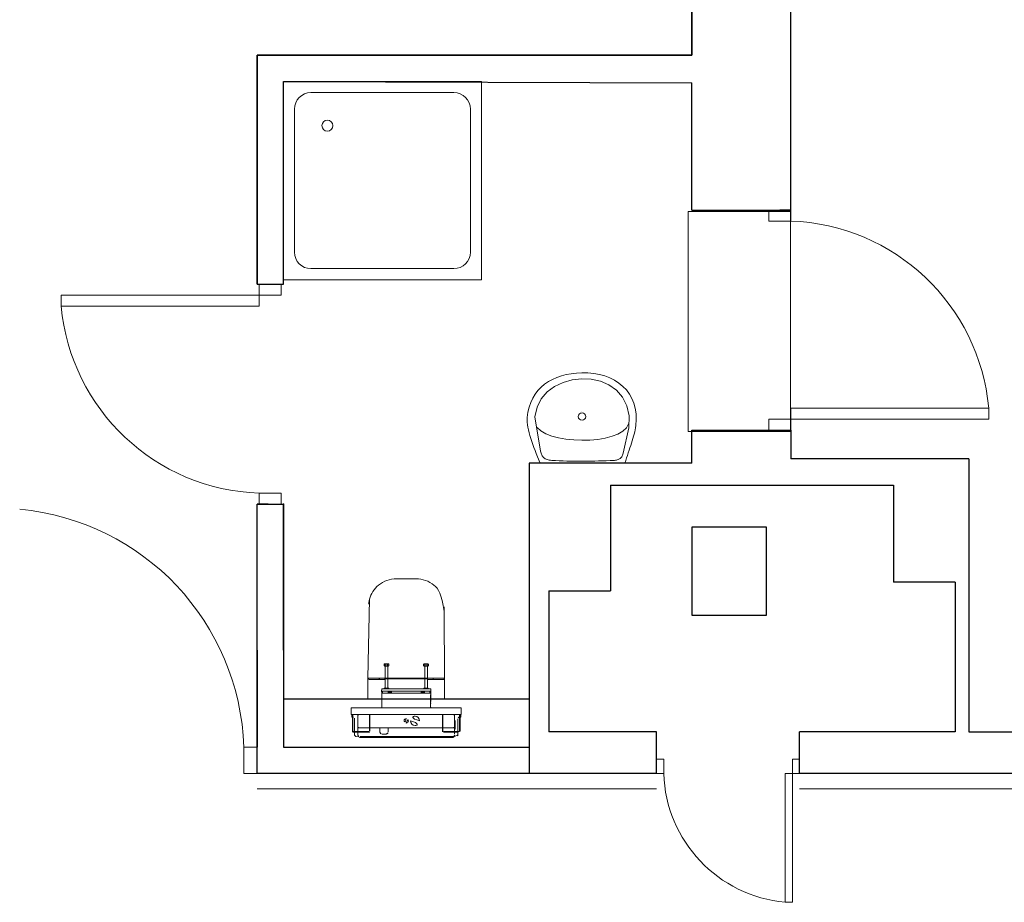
# Model space of a CAD drawing. Header units: millimetres. Extents: x 6612728327 to 6612744462, y 5733542327 to 5733552841.
# Tile 110 of 123: x 6612741502 to 6612741950, y 5733547004 to 5733547405. Entities that reach past the tile are written whole.
import ezdxf

# ---------------------------------------------------------------- set-up
doc = ezdxf.new("R2010")
doc.units = ezdxf.units.MM
doc.header["$MEASUREMENT"] = 0
for name, color, linetype in [('!!!!_SCIANY GRUBE', 7, 'Continuous'), ('A-ARM', 7, 'Continuous'), ('dwa_barierki', 7, 'Continuous'), ('dwa_DRZWI', 7, 'Continuous'), ('dwa_funkcja_WC', 7, 'Continuous')]:
    doc.layers.add(name, color=color, linetype=linetype)

msp = doc.modelspace()

# ---------------------------------------------------------------- linework, layer by layer
at = {"layer": '!!!!_SCIANY GRUBE', "color": 7, "lineweight": 30}
for p, q in [((6612741852.516494, 5733547318.844687), (6612741852.516494, 5733547711.844687)), ((6612741807.516494, 5733547491.844687), (6612741807.516494, 5733547389.238497)), ((6612741807.516494, 5733547389.238497), (6612741807.516494, 5733547491.844687)), ((6612741807.516494, 5733547389.238497), (6612741609.848207, 5733547389.238497)), ((6612741609.848207, 5733547389.238497), (6612741609.848207, 5733547285.232274)), ((6612741609.848207, 5733547285.232274), (6612741609.848207, 5733547389.238497)), ((6612741609.848207, 5733547389.238497), (6612741807.516494, 5733547389.238497)), ((6612741609.848207, 5733547285.232274), (6612741609.848207, 5733547389.238497)), ((6612741621.848207, 5733547285.232274), (6612741621.848207, 5733547377.238497)), ((6612741621.848207, 5733547377.238497), (6612741807.516494, 5733547376.705513)), ((6612741621.848207, 5733547285.232274), (6612741621.848207, 5733547377.238497)), ((6612741807.516494, 5733547318.844687), (6612741807.516494, 5733547376.705513)), ((6612741807.516494, 5733547318.844687), (6612741852.516494, 5733547318.844687)), ((6612741852.516494, 5733547318.844687), (6612741847.516494, 5733547318.844687)), ((6612741609.848207, 5733547285.232274), (6612741614.848207, 5733547285.232274)), ((6612741609.848207, 5733547285.232274), (6612741621.848207, 5733547285.232274)), ((6612741807.516494, 5733547203.844686), (6612741807.516494, 5733547218.844686)), ((6612741807.516494, 5733547218.844686), (6612741852.516494, 5733547218.844686)), ((6612741847.516494, 5733547218.844686), (6612741852.516494, 5733547218.844686)), ((6612741852.516494, 5733547218.844686), (6612741852.516494, 5733547205.844686)), ((6612741733.516493, 5733547203.844686), (6612741733.516493, 5733547118.844686)), ((6612741807.516494, 5733547203.844686), (6612741733.516493, 5733547203.844686)), ((6612741933.516494, 5733547205.844686), (6612741852.516494, 5733547205.844686)), ((6612741933.516494, 5733547205.844686), (6612741933.516494, 5733547081.844686)), ((6612741770.516493, 5733547193.844687), (6612741770.516493, 5733547145.844686)), ((6612741770.516493, 5733547193.844687), (6612741899.277414, 5733547193.844687)), ((6612741899.277414, 5733547193.844687), (6612741899.277414, 5733547149.844686)), ((6612741609.848207, 5733547118.844686), (6612741609.848208, 5733547185.232273)), ((6612741609.848207, 5733547118.844686), (6612741609.848208, 5733547185.232273)), ((6612741609.848207, 5733547074.844685), (6612741609.848208, 5733547185.232273)), ((6612741609.848208, 5733547185.232273), (6612741609.898208, 5733547185.232273)), ((6612741609.848208, 5733547185.232273), (6612741621.848207, 5733547185.232273)), ((6612741614.848207, 5733547185.232273), (6612741609.848208, 5733547185.232273)), ((6612741621.848207, 5733547118.844686), (6612741621.848207, 5733547185.232273)), ((6612741621.848207, 5733547185.232273), (6612741621.848207, 5733547074.844685)), ((6612741841.516494, 5733547174.844686), (6612741807.516494, 5733547174.844686)), ((6612741807.516494, 5733547174.844686), (6612741807.516494, 5733547134.844686)), ((6612741841.516494, 5733547134.844686), (6612741841.516494, 5733547174.844686)), ((6612741927.277414, 5733547149.844686), (6612741899.277414, 5733547149.844686)), ((6612741927.277414, 5733547149.844686), (6612741927.277414, 5733547081.844686)), ((6612741742.516493, 5733547145.844686), (6612741742.516493, 5733547081.844686)), ((6612741742.516493, 5733547145.844686), (6612741770.516493, 5733547145.844686)), ((6612741807.516494, 5733547134.844686), (6612741841.516494, 5733547134.844686)), ((6612741609.848207, 5733547118.844686), (6612741609.848207, 5733547074.844685)), ((6612741621.848207, 5733547118.844686), (6612741621.848207, 5733547074.844685)), ((6612741733.516493, 5733547118.844686), (6612741733.516493, 5733547104.844686)), ((6612741733.516493, 5733547104.844686), (6612741733.516493, 5733547062.844686)), ((6612741621.848207, 5733547096.844686), (6612741733.516493, 5733547096.844686)), ((6612741791.516494, 5733547081.844686), (6612741742.516493, 5733547081.844686)), ((6612741791.516494, 5733547062.844686), (6612741791.516494, 5733547081.844686)), ((6612741927.277414, 5733547081.844686), (6612741856.516493, 5733547081.844686)), ((6612741856.516493, 5733547062.844686), (6612741856.516493, 5733547081.844686)), ((6612741609.848207, 5733547062.844686), (6612741609.848207, 5733547074.844685)), ((6612741609.848207, 5733547074.844685), (6612741609.898208, 5733547074.844685)), ((6612741609.848207, 5733547062.844686), (6612741609.848207, 5733547074.844685)), ((6612741609.848207, 5733547074.844685), (6612741609.898208, 5733547074.844685)), ((6612741621.848207, 5733547074.844685), (6612741733.516493, 5733547074.844685)), ((6612741621.848207, 5733547074.844685), (6612741733.516493, 5733547074.844685)), ((6612741733.516493, 5733547074.844685), (6612741733.516493, 5733547062.844686)), ((6612741609.848207, 5733547067.213748), (6612741609.848207, 5733547072.213748)), ((6612741733.516493, 5733547062.844686), (6612741609.848207, 5733547062.844686)), ((6612741733.516493, 5733547062.844686), (6612741609.848207, 5733547062.844686)), ((6612741791.516494, 5733547062.844686), (6612741733.516493, 5733547062.844686)), ((6612741886.516494, 5733547062.844686), (6612741856.516493, 5733547062.844686))]:
    msp.add_line(p, q, dxfattribs=at)
msp.add_lwpolyline([(6612741933.516494, 5733547081.844686), (6612742045.516494, 5733547081.844686), (6612742045.516494, 5733547062.844686), (6612741886.516494, 5733547062.844686)], dxfattribs=at)
msp.add_point((6612741621.848207, 5733547185.232273), dxfattribs=at)
at = {"layer": 'A-ARM', "color": 7, "lineweight": 18}
for p, q in [((6612741621.848207, 5733547377.238497), (6612741621.848207, 5733547287.238497)), ((6612741711.848208, 5733547377.238497), (6612741621.848207, 5733547377.238497)), ((6612741711.848208, 5733547287.238497), (6612741711.848208, 5733547377.238497)), ((6612741740.117785, 5733547376.83493), (6612741740.167785, 5733547376.83493)), ((6612741699.348207, 5733547372.238497), (6612741634.348207, 5733547372.238497)), ((6612741626.848208, 5733547364.738497), (6612741626.848208, 5733547299.738497)), ((6612741706.848207, 5733547299.738497), (6612741706.848207, 5733547364.738497)), ((6612741634.348207, 5733547292.238496), (6612741699.348207, 5733547292.238496)), ((6612741621.848207, 5733547287.238497), (6612741711.848208, 5733547287.238497)), ((6612741748.226033, 5733547243.503893), (6612741746.139727, 5733547242.784794)), ((6612741750.416119, 5733547244.076344), (6612741748.226033, 5733547243.503893)), ((6612741752.700211, 5733547244.505007), (6612741750.416119, 5733547244.076344)), ((6612741755.069283, 5733547244.791985), (6612741752.700211, 5733547244.505007)), ((6612741757.513409, 5733547244.939836), (6612741755.069283, 5733547244.791985)), ((6612741760.297005, 5733547244.914717), (6612741757.513409, 5733547244.939836)), ((6612741762.98118, 5733547244.664138), (6612741760.297005, 5733547244.914717)), ((6612741765.551649, 5733547244.194114), (6612741762.98118, 5733547244.664138)), ((6612741767.993669, 5733547243.510962), (6612741765.551649, 5733547244.194114)), ((6612741770.293703, 5733547242.620399), (6612741767.993669, 5733547243.510962)), ((6612741740.596451, 5733547239.727156), (6612741739.018974, 5733547238.399656)), ((6612741742.315611, 5733547240.89883), (6612741740.596451, 5733547239.727156)), ((6612741745.143878, 5733547238.75146), (6612741741.786477, 5733547236.252586)), ((6612741744.166377, 5733547241.917392), (6612741742.315611, 5733547240.89883)), ((6612741746.139727, 5733547242.784794), (6612741744.166377, 5733547241.917392)), ((6612741748.98514, 5733547240.584478), (6612741745.143878, 5733547238.75146)), ((6612741753.151134, 5733547241.740813), (6612741748.98514, 5733547240.584478)), ((6612741757.482124, 5733547242.209785), (6612741753.151134, 5733547241.740813)), ((6612741761.81913, 5733547241.980112), (6612741757.482124, 5733547242.209785)), ((6612741766.00212, 5733547241.041568), (6612741761.81913, 5733547241.980112)), ((6612741769.871809, 5733547239.383172), (6612741766.00212, 5733547241.041568)), ((6612741773.268618, 5733547236.993946), (6612741769.871809, 5733547239.383172)), ((6612741772.436862, 5733547241.529039), (6612741770.293703, 5733547242.620399)), ((6612741774.40916, 5733547240.242752), (6612741772.436862, 5733547241.529039)), ((6612741776.195852, 5733547238.767855), (6612741774.40916, 5733547240.242752)), ((6612741777.783256, 5733547237.110061), (6612741776.195852, 5733547238.767855)), ((6612741736.325172, 5733547235.268318), (6612741735.227497, 5733547233.460116)), ((6612741737.591906, 5733547236.914229), (6612741736.325172, 5733547235.268318)), ((6612741739.018974, 5733547238.399656), (6612741737.591906, 5733547236.914229)), ((6612741741.786477, 5733547236.252586), (6612741739.07297, 5733547233.098536)), ((6612741776.033412, 5733547233.862908), (6612741773.268618, 5733547236.993946)), ((6612741779.156629, 5733547235.276139), (6612741777.783256, 5733547237.110061)), ((6612741780.301682, 5733547233.271806), (6612741779.156629, 5733547235.276139)), ((6612741734.309108, 5733547231.486616), (6612741733.578727, 5733547229.346014)), ((6612741735.227497, 5733547233.460116), (6612741734.309108, 5733547231.486616)), ((6612741739.07297, 5733547233.098536), (6612741737.162492, 5733547229.30044)), ((6612741778.00616, 5733547229.979682), (6612741776.033412, 5733547233.862908)), ((6612741779.02788, 5733547225.333286), (6612741778.00616, 5733547229.979682)), ((6612741781.203677, 5733547231.103528), (6612741780.301682, 5733547233.271806)), ((6612741781.849228, 5733547228.777022), (6612741781.203677, 5733547231.103528)), ((6612741733.046284, 5733547227.035751), (6612741732.720801, 5733547224.553573)), ((6612741733.578727, 5733547229.346014), (6612741733.046284, 5733547227.035751)), ((6612741737.162492, 5733547229.30044), (6612741736.214622, 5733547224.868978)), ((6612741757.494759, 5733547226.341469), (6612741757.544758, 5733547226.341469)), ((6612741757.546047, 5733547227.384698), (6612741757.596047, 5733547227.384698)), ((6612741778.938537, 5733547219.912893), (6612741779.02788, 5733547225.333286)), ((6612741782.223291, 5733547226.298904), (6612741781.849228, 5733547228.777022)), ((6612741782.311881, 5733547223.674891), (6612741782.223291, 5733547226.298904)), ((6612741732.720801, 5733547224.553573), (6612741732.677485, 5733547223.527943)), ((6612741732.677485, 5733547223.527943), (6612741732.713131, 5733547222.452227)), ((6612741732.713131, 5733547222.452227), (6612741732.822779, 5733547221.329432)), ((6612741732.822779, 5733547221.329432), (6612741733.001011, 5733547220.162721)), ((6612741736.214622, 5733547224.868978), (6612741738.803891, 5733547209.242819)), ((6612741778.770682, 5733547221.762908), (6612741777.819504, 5733547219.961474)), ((6612741778.770682, 5733547221.762908), (6612741778.820682, 5733547221.762908)), ((6612741781.962635, 5733547219.985991), (6612741782.100408, 5733547220.911751)), ((6612741782.100408, 5733547220.911751), (6612741782.311881, 5733547223.674891)), ((6612741733.001011, 5733547220.162721), (6612741733.242415, 5733547218.954796)), ((6612741733.242415, 5733547218.954796), (6612741733.541576, 5733547217.70912)), ((6612741733.541576, 5733547217.70912), (6612741733.89308, 5733547216.428548)), ((6612741733.89308, 5733547216.428548), (6612741734.291208, 5733547215.116391)), ((6612741738.909177, 5733547218.534707), (6612741737.278457, 5733547220.038935)), ((6612741741.12363, 5733547217.252181), (6612741738.909177, 5733547218.534707)), ((6612741743.824201, 5733547216.193762), (6612741741.12363, 5733547217.252181)), ((6612741773.972075, 5733547217.10824), (6612741771.27015, 5733547216.051927)), ((6612741776.187429, 5733547218.410771), (6612741773.972075, 5733547217.10824)), ((6612741777.819504, 5733547219.961474), (6612741776.187429, 5733547218.410771)), ((6612741776.379199, 5733547208.449869), (6612741778.938537, 5733547219.912893)), ((6612741778.938537, 5733547219.912893), (6612741778.988537, 5733547219.912893)), ((6612741781.070868, 5733547216.094643), (6612741781.338593, 5733547217.095907)), ((6612741781.338593, 5733547217.095907), (6612741781.578644, 5733547218.078219)), ((6612741781.578644, 5733547218.078219), (6612741781.78756, 5733547219.041581)), ((6612741781.78756, 5733547219.041581), (6612741781.962635, 5733547219.985991)), ((6612741734.291208, 5733547215.116391), (6612741734.731452, 5733547213.775206)), ((6612741734.731452, 5733547213.775206), (6612741735.207492, 5733547212.408751)), ((6612741735.207492, 5733547212.408751), (6612741735.714667, 5733547211.019585)), ((6612741746.914177, 5733547215.361104), (6612741743.824201, 5733547216.193762)), ((6612741750.295944, 5733547214.757067), (6612741746.914177, 5733547215.361104)), ((6612741753.872489, 5733547214.383454), (6612741750.295944, 5733547214.757067)), ((6612741757.546197, 5733547214.242973), (6612741753.872489, 5733547214.383454)), ((6612741761.220508, 5733547214.336978), (6612741757.546197, 5733547214.242973)), ((6612741764.797204, 5733547214.668477), (6612741761.220508, 5733547214.336978)), ((6612741768.179572, 5733547215.239274), (6612741764.797204, 5733547214.668477)), ((6612741771.27015, 5733547216.051927), (6612741768.179572, 5733547215.239274)), ((6612741779.419391, 5733547210.806307), (6612741779.781271, 5733547211.901425)), ((6612741779.781271, 5733547211.901425), (6612741780.130068, 5733547212.978045)), ((6612741780.130068, 5733547212.978045), (6612741780.463521, 5733547214.035562)), ((6612741780.463521, 5733547214.035562), (6612741780.778024, 5733547215.074428)), ((6612741780.778024, 5733547215.074428), (6612741781.070868, 5733547216.094643)), ((6612741735.714667, 5733547211.019585), (6612741736.24681, 5733547209.611318)), ((6612741736.24681, 5733547209.611318), (6612741736.799407, 5733547208.186356)), ((6612741736.799407, 5733547208.186356), (6612741737.366294, 5733547206.748306)), ((6612741738.803891, 5733547209.242819), (6612741738.853891, 5733547209.242819)), ((6612741738.803891, 5733547209.242819), (6612741738.91399, 5733547208.803328)), ((6612741738.91399, 5733547208.803328), (6612741739.040181, 5733547208.385194)), ((6612741739.040181, 5733547208.385194), (6612741739.185024, 5733547207.988568)), ((6612741739.185024, 5733547207.988568), (6612741739.350924, 5733547207.614655)), ((6612741739.350924, 5733547207.614655), (6612741739.54089, 5733547207.263453)), ((6612741739.54089, 5733547207.263453), (6612741739.757025, 5733547206.936166)), ((6612741775.878642, 5733547207.150045), (6612741776.064095, 5733547207.539301)), ((6612741776.064095, 5733547207.539301), (6612741776.230747, 5733547207.971873)), ((6612741776.230747, 5733547207.971873), (6612741776.379199, 5733547208.449869)), ((6612741777.906289, 5733547206.239326), (6612741778.288475, 5733547207.408748)), ((6612741778.288475, 5733547207.408748), (6612741778.669909, 5733547208.559967)), ((6612741778.669909, 5733547208.559967), (6612741779.048035, 5733547209.692388)), ((6612741779.048035, 5733547209.692388), (6612741779.419391, 5733547210.806307)), ((6612741737.366294, 5733547206.748306), (6612741738.522327, 5733547203.844686)), ((6612741738.522327, 5733547203.844686), (6612741777.152596, 5733547203.844686)), ((6612741739.757025, 5733547206.936166), (6612741740.002039, 5733547206.633095)), ((6612741740.002039, 5733547206.633095), (6612741740.278338, 5733547206.355291)), ((6612741740.278338, 5733547206.355291), (6612741740.58893, 5733547206.102607)), ((6612741740.58893, 5733547206.102607), (6612741740.93562, 5733547205.876393)), ((6612741740.93562, 5733547205.876393), (6612741741.321566, 5733547205.676952)), ((6612741741.321566, 5733547205.676952), (6612741741.748875, 5733547205.505338)), ((6612741741.748875, 5733547205.505338), (6612741742.220553, 5733547205.361547)), ((6612741742.220553, 5733547205.361547), (6612741742.738708, 5733547205.246938)), ((6612741742.738708, 5733547205.246938), (6612741743.306196, 5733547205.161656)), ((6612741743.306196, 5733547205.161656), (6612741743.925124, 5733547205.106756)), ((6612741743.925124, 5733547205.106756), (6612741745.587581, 5733547205.013204)), ((6612741745.587581, 5733547205.013204), (6612741747.286886, 5733547204.935291)), ((6612741747.286886, 5733547204.935291), (6612741749.01823, 5733547204.872121)), ((6612741749.01823, 5733547204.872121), (6612741750.775894, 5733547204.823689)), ((6612741750.775894, 5733547204.823689), (6612741752.554917, 5733547204.788494)), ((6612741752.554917, 5733547204.788494), (6612741754.349883, 5733547204.766384)), ((6612741754.349883, 5733547204.766384), (6612741756.155377, 5733547204.756457)), ((6612741756.155377, 5733547204.756457), (6612741757.966136, 5733547204.758263)), ((6612741757.966136, 5733547204.758263), (6612741759.777346, 5733547204.770745)), ((6612741759.777346, 5733547204.770745), (6612741761.58284, 5733547204.793458)), ((6612741761.58284, 5733547204.793458), (6612741763.377955, 5733547204.825795)), ((6612741763.377955, 5733547204.825795), (6612741765.156979, 5733547204.867308)), ((6612741765.156979, 5733547204.867308), (6612741766.915094, 5733547204.916792)), ((6612741766.915094, 5733547204.916792), (6612741768.646588, 5733547204.974097)), ((6612741768.646588, 5733547204.974097), (6612741770.346346, 5733547205.038171)), ((6612741770.346346, 5733547205.038171), (6612741772.008802, 5733547205.108862)), ((6612741772.008802, 5733547205.108862), (6612741772.458371, 5733547205.138041)), ((6612741772.458371, 5733547205.138041), (6612741772.883122, 5733547205.186172)), ((6612741772.883122, 5733547205.186172), (6612741773.283658, 5733547205.255058)), ((6612741773.283658, 5733547205.255058), (6612741773.660279, 5733547205.346958)), ((6612741773.660279, 5733547205.346958), (6612741774.013887, 5733547205.463675)), ((6612741774.013887, 5733547205.463675), (6612741774.344484, 5733547205.607465)), ((6612741774.344484, 5733547205.607465), (6612741774.65282, 5733547205.780132)), ((6612741774.65282, 5733547205.780132), (6612741774.939346, 5733547205.984085)), ((6612741774.939346, 5733547205.984085), (6612741775.204817, 5733547206.220827)), ((6612741775.204817, 5733547206.220827), (6612741775.44953, 5733547206.492764)), ((6612741775.44953, 5733547206.492764), (6612741775.674088, 5733547206.801702)), ((6612741775.674088, 5733547206.801702), (6612741775.878642, 5733547207.150045)), ((6612741777.152596, 5733547203.844686), (6612741777.526811, 5733547205.051106)), ((6612741777.526811, 5733547205.051106), (6612741777.906289, 5733547206.239326)), ((6612741668.133867, 5733547111.865637), (6612741668.133867, 5733547112.465636)), ((6612741669.230833, 5733547111.865637), (6612741669.230833, 5733547112.465636)), ((6612741685.785385, 5733547111.665636), (6612741687.579315, 5733547111.665636)), ((6612741686.133867, 5733547111.865637), (6612741686.133867, 5733547112.465636)), ((6612741687.230833, 5733547111.865637), (6612741687.230833, 5733547112.465636)), ((6612741660.502374, 5733547105.85635), (6612741660.50247, 5733547105.758592)), ((6612741660.65235, 5733547105.608473), (6612741665.302349, 5733547105.608639)), ((6612741665.40235, 5733547105.708245), (6612741665.402323, 5733547106.005716)), ((6612741665.402323, 5733547106.005716), (6612741665.482249, 5733547106.005651)), ((6612741665.482249, 5733547106.005651), (6612741665.48235, 5733547105.606385)), ((6612741665.48235, 5733547105.606385), (6612741667.882351, 5733547105.606385)), ((6612741667.882351, 5733547105.606385), (6612741667.882351, 5733547105.717651)), ((6612741668.01235, 5733547105.782092), (6612741677.682351, 5733547105.782092)), ((6612741687.35235, 5733547105.782092), (6612741677.682351, 5733547105.782092)), ((6612741687.48235, 5733547105.606385), (6612741687.48235, 5733547105.717651)), ((6612741689.882351, 5733547105.606385), (6612741687.48235, 5733547105.606385)), ((6612741689.882451, 5733547106.005651), (6612741689.882351, 5733547105.606385)), ((6612741689.962379, 5733547106.005716), (6612741689.882451, 5733547106.005651)), ((6612741689.96235, 5733547105.708245), (6612741689.962379, 5733547106.005716)), ((6612741694.712351, 5733547105.608473), (6612741690.062351, 5733547105.608639)), ((6612741694.862327, 5733547105.85635), (6612741694.862231, 5733547105.758592)), ((6612741688.827351, 5733547100.284961), (6612741666.537351, 5733547100.284961)), ((6612741666.871638, 5733547100.240375), (6612741666.873447, 5733547099.406671)), ((6612741667.585384, 5733547101.265636), (6612741669.779316, 5733547101.265636)), ((6612741669.282351, 5733547101.665636), (6612741668.08235, 5733547101.665636)), ((6612741668.133867, 5733547101.465636), (6612741668.133867, 5733547101.265636)), ((6612741669.230833, 5733547101.465636), (6612741669.230833, 5733547101.265636)), ((6612741669.407351, 5733547099.690506), (6612741669.407351, 5733547099.890506)), ((6612741669.532351, 5733547100.015506), (6612741670.83235, 5733547100.015506)), ((6612741670.957351, 5733547099.890506), (6612741670.957351, 5733547099.690506)), ((6612741684.407351, 5733547099.690506), (6612741684.407351, 5733547099.890506)), ((6612741684.532351, 5733547100.015506), (6612741685.832351, 5733547100.015506)), ((6612741685.585384, 5733547101.265636), (6612741687.779316, 5733547101.265636)), ((6612741685.785385, 5733547101.665636), (6612741686.082351, 5733547101.665636)), ((6612741685.95735, 5733547099.890506), (6612741685.95735, 5733547099.690506)), ((6612741687.579315, 5733547101.665636), (6612741686.082351, 5733547101.665636)), ((6612741686.133867, 5733547101.465636), (6612741686.133867, 5733547101.265636)), ((6612741687.230833, 5733547101.465636), (6612741687.230833, 5733547101.265636)), ((6612741688.491255, 5733547099.406671), (6612741688.493062, 5733547100.240375)), ((6612741666.565034, 5733547099.372625), (6612741666.626118, 5733547099.353246)), ((6612741666.856156, 5733547099.382965), (6612741666.76235, 5733547099.353246)), ((6612741688.491255, 5733547099.406671), (6612741666.873447, 5733547099.406671)), ((6612741670.83235, 5733547099.565506), (6612741669.532351, 5733547099.565506)), ((6612741685.832351, 5733547099.565506), (6612741684.532351, 5733547099.565506)), ((6612741688.508545, 5733547099.382965), (6612741688.60235, 5733547099.353246)), ((6612741688.83238, 5733547099.382965), (6612741688.738355, 5733547099.353246)), ((6612741688.764549, 5733547092.665637), (6612741666.600151, 5733547092.665637)), ((6612741702.482349, 5733547089.665636), (6612741652.882351, 5733547089.665636)), ((6612741653.182349, 5733547089.365637), (6612741653.182349, 5733547089.665636)), ((6612741653.182349, 5733547088.465636), (6612741653.182349, 5733547089.365637)), ((6612741653.38235, 5733547089.665636), (6612741653.38235, 5733547089.365637)), ((6612741653.38235, 5733547082.065637), (6612741653.38235, 5733547089.365637)), ((6612741653.582351, 5733547088.465636), (6612741653.38235, 5733547088.465636)), ((6612741654.18235, 5733547087.653185), (6612741654.18235, 5733547081.865637)), ((6612741655.682351, 5733547088.865759), (6612741655.682351, 5733547081.865637)), ((6612741660.982351, 5733547089.665636), (6612741660.982351, 5733547082.065637)), ((6612741661.18235, 5733547089.665636), (6612741661.18235, 5733547082.065637)), ((6612741694.182351, 5733547082.065637), (6612741694.182351, 5733547089.665636)), ((6612741694.38235, 5733547082.065637), (6612741694.38235, 5733547089.665636)), ((6612741699.68235, 5733547088.865759), (6612741699.68235, 5733547087.415636)), ((6612741699.68235, 5733547087.415635), (6612741699.68235, 5733547082.515637)), ((6612741699.782351, 5733547087.065637), (6612741699.68235, 5733547087.065637)), ((6612741699.982351, 5733547084.965636), (6612741699.982351, 5733547086.865636)), ((6612741701.18235, 5733547081.865637), (6612741701.18235, 5733547087.653185)), ((6612741701.98235, 5733547088.465636), (6612741701.78235, 5733547088.465636)), ((6612741701.98235, 5733547089.665636), (6612741702.182351, 5733547089.665636)), ((6612741701.98235, 5733547089.365637), (6612741701.98235, 5733547089.665636)), ((6612741701.98235, 5733547089.365637), (6612741701.98235, 5733547082.065637)), ((6612741702.182351, 5733547089.665636), (6612741702.182351, 5733547089.365637)), ((6612741702.182351, 5733547089.365637), (6612741702.182351, 5733547088.465636)), ((6612741656.482228, 5733547083.572115), (6612741660.982351, 5733547083.572115)), ((6612741661.18235, 5733547083.572115), (6612741694.182351, 5733547083.572115)), ((6612741665.689017, 5733547081.665637), (6612741665.689017, 5733547083.572115)), ((6612741669.525682, 5733547083.572115), (6612741669.525682, 5733547081.665637)), ((6612741694.38235, 5733547083.572115), (6612741698.882472, 5733547083.572115)), ((6612741699.68235, 5733547082.865637), (6612741699.782351, 5733547082.865637)), ((6612741699.68235, 5733547082.515637), (6612741699.68235, 5733547081.865637)), ((6612741699.982351, 5733547084.965636), (6612741699.982351, 5733547083.065636)), ((6612741653.582351, 5733547081.865637), (6612741660.782351, 5733547081.865637)), ((6612741654.18235, 5733547081.665637), (6612741660.782351, 5733547081.665637)), ((6612741655.682351, 5733547081.665637), (6612741655.682351, 5733547080.665483)), ((6612741655.782351, 5733547079.765636), (6612741655.782351, 5733547080.22959)), ((6612741656.198014, 5733547079.79067), (6612741655.83235, 5733547079.79067)), ((6612741655.832351, 5733547079.683853), (6612741655.83235, 5733547079.79067)), ((6612741698.682503, 5733547079.665636), (6612741656.682198, 5733547079.665636)), ((6612741668.5973, 5733547080.765636), (6612741666.6174, 5733547080.765636)), ((6612741694.58235, 5733547081.865637), (6612741701.78235, 5733547081.865637)), ((6612741694.58235, 5733547081.665637), (6612741701.18235, 5733547081.665637)), ((6612741699.532351, 5733547079.79067), (6612741699.166687, 5733547079.79067)), ((6612741699.532351, 5733547079.683853), (6612741699.532351, 5733547079.79067)), ((6612741699.58235, 5733547080.22959), (6612741699.58235, 5733547079.765636)), ((6612741699.68235, 5733547081.665637), (6612741699.68235, 5733547080.665483))]:
    msp.add_line(p, q, dxfattribs=at)
for points in [[(6612741677.682351, 5733547151.335742), (6612741673.259048, 5733547151.279948, 0.173844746), (6612741665.061499, 5733547148.432498, 0.1538949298), (6612741660.982865, 5733547141.992618, 0.0687046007), (6612741660.456291, 5733547136.503342), (6612741660.178774, 5733547106.166673, 0.4144596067), (6612741660.336449, 5733547106.007132), (6612741660.288909, 5733547096.844686), (6612741677.682351, 5733547096.844686), (6612741695.075791, 5733547096.844686), (6612741695.028253, 5733547106.007132, 0.4144596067), (6612741695.185927, 5733547106.166673), (6612741694.90841, 5733547136.503342, 0.0687046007), (6612741694.381835, 5733547141.992618, 0.1538949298), (6612741690.303202, 5733547148.432498, 0.173844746), (6612741682.105653, 5733547151.279948)], [(6612741686.082351, 5733547101.665636), (6612741686.082351, 5733547111.665636), (6612741685.785385, 5733547111.665636), (6612741685.585384, 5733547111.865637), (6612741685.585384, 5733547112.465636), (6612741685.785385, 5733547112.665637), (6612741687.579315, 5733547112.665637), (6612741687.779316, 5733547112.465636), (6612741687.779316, 5733547111.865637), (6612741687.579315, 5733547111.665636), (6612741687.282351, 5733547111.665636), (6612741687.282351, 5733547101.665636), (6612741687.579315, 5733547101.665636), (6612741687.779316, 5733547101.465636), (6612741687.779316, 5733547101.265636), (6612741688.327351, 5733547101.265636), (6612741688.827351, 5733547101.265636), (6612741688.827351, 5733547100.284961, -0.2807776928), (6612741688.854212, 5733547100.240375), (6612741688.849846, 5733547099.406672, -0.3256929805), (6612741688.832381, 5733547099.382965), (6612741688.799667, 5733547099.372625), (6612741688.798811, 5733547099.208906), (6612741688.831133, 5733547099.19874), (6612741688.843827, 5733547099.189628), (6612741688.848632, 5733547099.17476), (6612741688.848276, 5733547099.106669), (6612741688.843404, 5733547099.091972), (6612741688.830811, 5733547099.082962), (6612741688.798097, 5733547099.072624), (6612741688.797239, 5733547098.908905), (6612741688.829563, 5733547098.898739), (6612741688.842256, 5733547098.889627), (6612741688.847061, 5733547098.874759), (6612741688.846704, 5733547098.806667), (6612741688.841832, 5733547098.79197), (6612741688.829239, 5733547098.782961), (6612741688.796526, 5733547098.772622), (6612741688.795669, 5733547098.608904), (6612741688.827991, 5733547098.598737), (6612741688.840686, 5733547098.589624), (6612741688.84549, 5733547098.574758), (6612741688.845134, 5733547098.506666), (6612741688.840261, 5733547098.491969), (6612741688.827668, 5733547098.48296), (6612741688.794955, 5733547098.472622), (6612741688.794098, 5733547098.308903), (6612741688.826422, 5733547098.298736), (6612741688.839115, 5733547098.289623), (6612741688.84392, 5733547098.274755), (6612741688.843563, 5733547098.206665), (6612741688.838691, 5733547098.191968), (6612741688.826097, 5733547098.182959), (6612741688.793384, 5733547098.172621), (6612741688.792527, 5733547098.008902), (6612741688.824851, 5733547097.998734), (6612741688.837544, 5733547097.989622), (6612741688.842349, 5733547097.974754), (6612741688.841992, 5733547097.906664), (6612741688.83712, 5733547097.891967), (6612741688.824526, 5733547097.882957), (6612741688.791814, 5733547097.87262), (6612741688.790956, 5733547097.708901), (6612741688.82328, 5733547097.698733), (6612741688.835974, 5733547097.689621), (6612741688.840778, 5733547097.674753), (6612741688.840422, 5733547097.606663), (6612741688.835548, 5733547097.591965), (6612741688.822954, 5733547097.582955), (6612741688.790242, 5733547097.572618), (6612741688.789386, 5733547097.408899), (6612741688.821711, 5733547097.39873), (6612741688.834402, 5733547097.38962), (6612741688.839207, 5733547097.374752), (6612741688.83885, 5733547097.306662), (6612741688.833978, 5733547097.291963), (6612741688.821383, 5733547097.282954), (6612741688.788671, 5733547097.272617), (6612741688.787815, 5733547097.108899), (6612741688.820139, 5733547097.098729), (6612741688.832832, 5733547097.089619), (6612741688.837637, 5733547097.074751), (6612741688.83728, 5733547097.00666), (6612741688.832407, 5733547096.991962), (6612741688.819812, 5733547096.982953), (6612741688.787102, 5733547096.972617), (6612741688.786243, 5733547096.808898), (6612741688.818569, 5733547096.798728), (6612741688.831261, 5733547096.789617), (6612741688.836065, 5733547096.77475), (6612741688.835709, 5733547096.706659), (6612741688.830836, 5733547096.691961), (6612741688.818242, 5733547096.682952), (6612741688.78553, 5733547096.672616), (6612741688.784674, 5733547096.508898), (6612741688.816998, 5733547096.498727), (6612741688.82969, 5733547096.489615), (6612741688.834495, 5733547096.474749), (6612741688.834138, 5733547096.406658), (6612741688.829265, 5733547096.39196), (6612741688.81667, 5733547096.38295), (6612741688.783958, 5733547096.372615), (6612741688.783102, 5733547096.208897), (6612741688.815428, 5733547096.198725), (6612741688.828119, 5733547096.189614), (6612741688.832924, 5733547096.174747), (6612741688.832567, 5733547096.106657), (6612741688.827695, 5733547096.091958), (6612741688.8151, 5733547096.08295), (6612741688.782389, 5733547096.072614), (6612741688.781531, 5733547095.908895), (6612741688.813857, 5733547095.898725), (6612741688.826549, 5733547095.889613), (6612741688.831353, 5733547095.874746), (6612741688.830997, 5733547095.806656), (6612741688.826123, 5733547095.791957), (6612741688.813528, 5733547095.782948), (6612741688.780818, 5733547095.772614), (6612741688.77996, 5733547095.608894), (6612741688.812286, 5733547095.598723), (6612741688.824978, 5733547095.589612), (6612741688.829782, 5733547095.574745), (6612741688.829425, 5733547095.506655), (6612741688.824553, 5733547095.491956), (6612741688.811957, 5733547095.482947), (6612741688.779246, 5733547095.472612), (6612741688.77839, 5733547095.308894), (6612741688.810716, 5733547095.298722), (6612741688.823407, 5733547095.289611), (6612741688.828212, 5733547095.274744), (6612741688.827855, 5733547095.206654), (6612741688.822981, 5733547095.191956), (6612741688.810387, 5733547095.182946), (6612741688.777677, 5733547095.172611), (6612741688.776818, 5733547095.008894), (6612741688.809145, 5733547094.998722), (6612741688.821836, 5733547094.98961), (6612741688.82664, 5733547094.974743), (6612741688.826283, 5733547094.906653), (6612741688.821411, 5733547094.891954), (6612741688.808816, 5733547094.882945), (6612741688.776105, 5733547094.87261), (6612741688.775248, 5733547094.708892), (6612741688.807573, 5733547094.69872), (6612741688.820266, 5733547094.68961), (6612741688.825069, 5733547094.674743), (6612741688.824713, 5733547094.606651), (6612741688.81984, 5733547094.591952), (6612741688.807245, 5733547094.582944), (6612741688.774534, 5733547094.57261), (6612741688.773677, 5733547094.408892), (6612741688.806004, 5733547094.398719), (6612741688.818694, 5733547094.389607), (6612741688.823498, 5733547094.374742), (6612741688.823143, 5733547094.30665), (6612741688.818269, 5733547094.291952), (6612741688.805674, 5733547094.282943), (6612741688.772964, 5733547094.27261), (6612741688.772106, 5733547094.108891), (6612741688.804432, 5733547094.098719), (6612741688.817124, 5733547094.089606), (6612741688.821928, 5733547094.074739), (6612741688.821572, 5733547094.00665), (6612741688.816699, 5733547093.991951), (6612741688.804103, 5733547093.982943), (6612741688.771393, 5733547093.97261), (6612741688.770535, 5733547093.80889), (6612741688.802862, 5733547093.798717), (6612741688.815553, 5733547093.789606), (6612741688.820357, 5733547093.774739), (6612741688.820002, 5733547093.706649), (6612741688.815127, 5733547093.69195), (6612741688.802531, 5733547093.68294), (6612741688.769821, 5733547093.672607), (6612741688.768965, 5733547093.508889), (6612741688.801291, 5733547093.498716), (6612741688.813983, 5733547093.489605), (6612741688.818786, 5733547093.474738), (6612741688.81843, 5733547093.406648), (6612741688.813557, 5733547093.391949), (6612741688.800961, 5733547093.38294), (6612741688.768251, 5733547093.372607), (6612741688.767393, 5733547093.208889), (6612741688.799721, 5733547093.198715), (6612741688.812412, 5733547093.189604), (6612741688.817216, 5733547093.174738), (6612741688.81686, 5733547093.106647), (6612741688.811986, 5733547093.091948), (6612741688.79939, 5733547093.082939), (6612741688.76668, 5733547093.072607), (6612741688.765823, 5733547092.908888), (6612741688.79815, 5733547092.898714), (6612741688.810841, 5733547092.889603), (6612741688.815644, 5733547092.874736), (6612741688.815288, 5733547092.806646), (6612741688.810415, 5733547092.791947), (6612741688.797819, 5733547092.782939), (6612741688.765109, 5733547092.772606), (6612741688.764549, 5733547092.665637), (6612741702.68235, 5733547092.665637), (6612741702.68235, 5733547089.665636), (6612741702.482349, 5733547089.665636), (6612741702.482349, 5733547088.465636), (6612741702.182351, 5733547088.465636), (6612741702.182351, 5733547082.065637, -0.4142130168), (6612741701.78235, 5733547081.665637), (6612741701.18235, 5733547081.665637), (6612741701.18235, 5733547080.465637, -0.4142135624), (6612741700.382351, 5733547079.665636), (6612741699.68235, 5733547079.665636, -0.3405893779), (6612741699.585653, 5733547079.740148), (6612741699.532351, 5733547079.683852), (6612741699.532351, 5733547079.550645), (6612741699.391461, 5733547079.443867), (6612741699.238988, 5733547079.354407), (6612741699.077049, 5733547079.283507), (6612741698.907892, 5733547079.232151), (6612741698.73387, 5733547079.201051), (6612741698.557396, 5733547079.190637), (6612741656.807304, 5733547079.190637, -0.1787430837), (6612741655.83235, 5733547079.550645), (6612741655.832351, 5733547079.683852), (6612741655.779047, 5733547079.740148, -0.3405873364), (6612741655.682351, 5733547079.665636), (6612741654.98235, 5733547079.665636), (6612741654.775295, 5733547079.692896), (6612741654.58235, 5733547079.772816), (6612741654.416665, 5733547079.899951), (6612741654.28953, 5733547080.065637), (6612741654.209609, 5733547080.258581), (6612741654.18235, 5733547080.465636), (6612741654.18235, 5733547081.665637), (6612741653.582351, 5733547081.665637), (6612741653.478823, 5733547081.679266), (6612741653.38235, 5733547081.719226), (6612741653.299508, 5733547081.782793), (6612741653.235941, 5733547081.865637), (6612741653.19598, 5733547081.962109), (6612741653.182349, 5733547082.065637), (6612741653.182349, 5733547088.465636), (6612741652.882351, 5733547088.465636), (6612741652.882351, 5733547089.665636), (6612741652.68235, 5733547089.665636), (6612741652.68235, 5733547092.665637), (6612741666.600151, 5733547092.665637), (6612741666.599591, 5733547092.772606), (6612741666.566881, 5733547092.782939), (6612741666.554285, 5733547092.791947), (6612741666.549413, 5733547092.806646), (6612741666.549056, 5733547092.874736), (6612741666.55386, 5733547092.889603), (6612741666.566551, 5733547092.898714), (6612741666.598878, 5733547092.908888), (6612741666.598021, 5733547093.072607), (6612741666.565311, 5733547093.082939), (6612741666.552715, 5733547093.091948), (6612741666.547842, 5733547093.106647), (6612741666.547485, 5733547093.174738), (6612741666.552289, 5733547093.189604), (6612741666.56498, 5733547093.198715), (6612741666.597307, 5733547093.208889), (6612741666.596451, 5733547093.372607), (6612741666.56374, 5733547093.38294), (6612741666.551144, 5733547093.391949), (6612741666.54627, 5733547093.406648), (6612741666.545915, 5733547093.474738), (6612741666.550718, 5733547093.489605), (6612741666.56341, 5733547093.498716), (6612741666.595737, 5733547093.508889), (6612741666.594879, 5733547093.672607), (6612741666.562169, 5733547093.68294), (6612741666.549573, 5733547093.69195), (6612741666.544701, 5733547093.706649), (6612741666.544344, 5733547093.774739), (6612741666.549148, 5733547093.789606), (6612741666.561838, 5733547093.798717), (6612741666.594166, 5733547093.80889), (6612741666.593307, 5733547093.97261), (6612741666.560598, 5733547093.982943), (6612741666.548003, 5733547093.991951), (6612741666.543129, 5733547094.00665), (6612741666.542772, 5733547094.074739), (6612741666.547577, 5733547094.089606), (6612741666.560268, 5733547094.098719), (6612741666.592594, 5733547094.108891), (6612741666.591738, 5733547094.27261), (6612741666.559027, 5733547094.282943), (6612741666.546432, 5733547094.291952), (6612741666.541558, 5733547094.30665), (6612741666.541203, 5733547094.374742), (6612741666.546006, 5733547094.389607), (6612741666.558699, 5733547094.398719), (6612741666.591023, 5733547094.408892), (6612741666.590166, 5733547094.57261), (6612741666.557457, 5733547094.582944), (6612741666.544861, 5733547094.591952), (6612741666.539988, 5733547094.606651), (6612741666.539631, 5733547094.674743), (6612741666.544436, 5733547094.68961), (6612741666.557127, 5733547094.69872), (6612741666.589453, 5733547094.708892), (6612741666.588595, 5733547094.87261), (6612741666.555885, 5733547094.882945), (6612741666.54329, 5733547094.891954), (6612741666.538418, 5733547094.906653), (6612741666.53806, 5733547094.974743), (6612741666.542865, 5733547094.98961), (6612741666.555555, 5733547094.998722), (6612741666.587882, 5733547095.008894), (6612741666.587026, 5733547095.172611), (6612741666.554315, 5733547095.182946), (6612741666.541719, 5733547095.191956), (6612741666.536846, 5733547095.206654), (6612741666.536489, 5733547095.274744), (6612741666.541294, 5733547095.289611), (6612741666.553986, 5733547095.298722), (6612741666.586311, 5733547095.308894), (6612741666.585454, 5733547095.472612), (6612741666.552743, 5733547095.482947), (6612741666.540148, 5733547095.491956), (6612741666.535275, 5733547095.506655), (6612741666.534919, 5733547095.574745), (6612741666.539723, 5733547095.589612), (6612741666.552415, 5733547095.598723), (6612741666.584741, 5733547095.608894), (6612741666.583883, 5733547095.772614), (6612741666.551172, 5733547095.782948), (6612741666.538577, 5733547095.791957), (6612741666.533705, 5733547095.806656), (6612741666.533348, 5733547095.874746), (6612741666.538153, 5733547095.889613), (6612741666.550844, 5733547095.898725), (6612741666.58317, 5733547095.908895), (6612741666.582313, 5733547096.072614), (6612741666.549601, 5733547096.08295), (6612741666.537006, 5733547096.091958), (6612741666.532133, 5733547096.106657), (6612741666.531777, 5733547096.174747), (6612741666.536581, 5733547096.189614), (6612741666.549273, 5733547096.198725), (6612741666.581598, 5733547096.208897), (6612741666.580742, 5733547096.372615), (6612741666.548031, 5733547096.38295), (6612741666.535436, 5733547096.39196), (6612741666.530563, 5733547096.406658), (6612741666.530207, 5733547096.474749), (6612741666.535011, 5733547096.489615), (6612741666.547703, 5733547096.498727), (6612741666.580029, 5733547096.508898), (6612741666.57917, 5733547096.672616), (6612741666.546459, 5733547096.682952), (6612741666.533865, 5733547096.691961), (6612741666.528993, 5733547096.706659), (6612741666.528635, 5733547096.77475), (6612741666.53344, 5733547096.789617), (6612741666.546133, 5733547096.798728), (6612741666.578457, 5733547096.808898), (6612741666.5776, 5733547096.972617), (6612741666.544888, 5733547096.982953), (6612741666.532294, 5733547096.991962), (6612741666.527421, 5733547097.00666), (6612741666.527065, 5733547097.074751), (6612741666.53187, 5733547097.089619), (6612741666.544561, 5733547097.098729), (6612741666.576886, 5733547097.108899), (6612741666.576029, 5733547097.272617), (6612741666.543318, 5733547097.282954), (6612741666.530724, 5733547097.291963), (6612741666.52585, 5733547097.306662), (6612741666.525494, 5733547097.374752), (6612741666.530298, 5733547097.38962), (6612741666.542992, 5733547097.39873), (6612741666.575315, 5733547097.408899), (6612741666.574458, 5733547097.572618), (6612741666.541746, 5733547097.582955), (6612741666.529152, 5733547097.591965), (6612741666.524281, 5733547097.606663), (6612741666.523923, 5733547097.674753), (6612741666.528728, 5733547097.689621), (6612741666.54142, 5733547097.698733), (6612741666.573745, 5733547097.708901), (6612741666.572887, 5733547097.87262), (6612741666.540175, 5733547097.882957), (6612741666.52758, 5733547097.891967), (6612741666.522708, 5733547097.906664), (6612741666.522352, 5733547097.974754), (6612741666.527157, 5733547097.989622), (6612741666.53985, 5733547097.998734), (6612741666.572174, 5733547098.008902), (6612741666.571317, 5733547098.172621), (6612741666.538604, 5733547098.182959), (6612741666.526011, 5733547098.191968), (6612741666.521138, 5733547098.206665), (6612741666.520782, 5733547098.274755), (6612741666.525586, 5733547098.289623), (6612741666.538279, 5733547098.298736), (6612741666.570603, 5733547098.308903), (6612741666.569746, 5733547098.472622), (6612741666.537033, 5733547098.48296), (6612741666.52444, 5733547098.491969), (6612741666.519567, 5733547098.506666), (6612741666.51921, 5733547098.574758), (6612741666.524015, 5733547098.589624), (6612741666.536709, 5733547098.598737), (6612741666.569033, 5733547098.608904), (6612741666.568174, 5733547098.772622), (6612741666.535461, 5733547098.782961), (6612741666.522868, 5733547098.79197), (6612741666.517996, 5733547098.806667), (6612741666.51764, 5733547098.874759), (6612741666.522445, 5733547098.889627), (6612741666.535138, 5733547098.898739), (6612741666.567462, 5733547098.908905), (6612741666.566605, 5733547099.072624), (6612741666.533892, 5733547099.082962), (6612741666.521297, 5733547099.091972), (6612741666.516425, 5733547099.106669), (6612741666.516068, 5733547099.17476), (6612741666.520873, 5733547099.189628), (6612741666.533567, 5733547099.19874), (6612741666.565891, 5733547099.208906), (6612741666.565034, 5733547099.372625), (6612741666.53232, 5733547099.382965, -0.3256929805), (6612741666.514854, 5733547099.406672), (6612741666.510489, 5733547100.240375, -0.2807776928), (6612741666.537351, 5733547100.284961), (6612741666.537351, 5733547101.265636), (6612741667.037351, 5733547101.265636), (6612741667.585384, 5733547101.265636), (6612741667.585384, 5733547101.465636), (6612741667.785385, 5733547101.665636), (6612741668.08235, 5733547101.665636), (6612741668.08235, 5733547111.665636), (6612741667.785385, 5733547111.665636), (6612741667.585384, 5733547111.865637), (6612741667.585384, 5733547112.465636), (6612741667.785385, 5733547112.665637), (6612741669.579315, 5733547112.665637), (6612741669.779316, 5733547112.465636), (6612741669.779316, 5733547111.865637), (6612741669.579315, 5733547111.665636), (6612741669.282351, 5733547111.665636), (6612741669.282351, 5733547101.665636), (6612741669.579315, 5733547101.665636), (6612741669.779316, 5733547101.465636), (6612741669.779316, 5733547101.265636), (6612741685.585384, 5733547101.265636), (6612741685.585384, 5733547101.465636), (6612741685.785385, 5733547101.665636)]]:
    msp.add_lwpolyline(points, format="xyb", close=True, dxfattribs=at)
for points in [[(6612741667.585384, 5733547112.465636), (6612741667.643149, 5733547112.518622), (6612741667.702376, 5733547112.561902), (6612741667.763392, 5733547112.593302), (6612741667.826584, 5733547112.610284), (6612741667.890418, 5733547112.610589), (6612741667.953337, 5733547112.594262), (6612741668.015364, 5733547112.562849), (6612741668.075569, 5733547112.519073), (6612741668.133867, 5733547112.465636)], [(6612741667.585384, 5733547111.865637), (6612741667.643149, 5733547111.812651), (6612741667.702376, 5733547111.769371), (6612741667.763392, 5733547111.737971), (6612741667.826584, 5733547111.720989), (6612741667.890418, 5733547111.720684), (6612741667.953337, 5733547111.737011), (6612741668.015364, 5733547111.768424), (6612741668.075569, 5733547111.8122), (6612741668.133867, 5733547111.865637)], [(6612741669.282351, 5733547111.665636), (6612741668.08235, 5733547111.665636)], [(6612741668.133867, 5733547112.465636), (6612741668.249397, 5733547112.518622), (6612741668.367851, 5733547112.561902), (6612741668.489883, 5733547112.593302), (6612741668.616265, 5733547112.610284), (6612741668.743934, 5733547112.610589), (6612741668.869772, 5733547112.594262), (6612741668.993826, 5733547112.562849), (6612741669.114236, 5733547112.519073), (6612741669.230833, 5733547112.465636)], [(6612741668.133867, 5733547111.865637), (6612741668.249397, 5733547111.812651), (6612741668.367851, 5733547111.769371), (6612741668.489883, 5733547111.737971), (6612741668.616265, 5733547111.720989), (6612741668.743934, 5733547111.720684), (6612741668.869772, 5733547111.737011), (6612741668.993826, 5733547111.768424), (6612741669.114236, 5733547111.8122), (6612741669.230833, 5733547111.865637)], [(6612741669.230833, 5733547112.465636), (6612741669.288598, 5733547112.518622), (6612741669.347825, 5733547112.561902), (6612741669.40884, 5733547112.593302), (6612741669.472032, 5733547112.610284), (6612741669.535866, 5733547112.610589), (6612741669.598784, 5733547112.594262), (6612741669.660812, 5733547112.562849), (6612741669.721018, 5733547112.519073), (6612741669.779316, 5733547112.465636)], [(6612741669.230833, 5733547111.865637), (6612741669.288598, 5733547111.812651), (6612741669.347825, 5733547111.769371), (6612741669.40884, 5733547111.737971), (6612741669.472032, 5733547111.720989), (6612741669.535866, 5733547111.720684), (6612741669.598784, 5733547111.737011), (6612741669.660812, 5733547111.768424), (6612741669.721018, 5733547111.8122), (6612741669.779316, 5733547111.865637)], [(6612741685.585384, 5733547112.465636), (6612741685.64315, 5733547112.518622), (6612741685.702376, 5733547112.561902), (6612741685.763392, 5733547112.593302), (6612741685.826583, 5733547112.610284), (6612741685.890418, 5733547112.610589), (6612741685.953337, 5733547112.594262), (6612741686.015364, 5733547112.562849), (6612741686.075569, 5733547112.519073), (6612741686.133867, 5733547112.465636)], [(6612741685.585384, 5733547111.865637), (6612741685.64315, 5733547111.812651), (6612741685.702376, 5733547111.769371), (6612741685.763392, 5733547111.737971), (6612741685.826583, 5733547111.720989), (6612741685.890418, 5733547111.720684), (6612741685.953337, 5733547111.737011), (6612741686.015364, 5733547111.768424), (6612741686.075569, 5733547111.8122), (6612741686.133867, 5733547111.865637)], [(6612741686.133867, 5733547112.465636), (6612741686.249397, 5733547112.518622), (6612741686.367851, 5733547112.561902), (6612741686.489883, 5733547112.593302), (6612741686.616265, 5733547112.610284), (6612741686.743934, 5733547112.610589), (6612741686.869772, 5733547112.594262), (6612741686.993827, 5733547112.562849), (6612741687.114237, 5733547112.519073), (6612741687.230833, 5733547112.465636)], [(6612741686.133867, 5733547111.865637), (6612741686.249397, 5733547111.812651), (6612741686.367851, 5733547111.769371), (6612741686.489883, 5733547111.737971), (6612741686.616265, 5733547111.720989), (6612741686.743934, 5733547111.720684), (6612741686.869772, 5733547111.737011), (6612741686.993827, 5733547111.768424), (6612741687.114237, 5733547111.8122), (6612741687.230833, 5733547111.865637)], [(6612741687.230833, 5733547112.465636), (6612741687.288597, 5733547112.518622), (6612741687.347825, 5733547112.561902), (6612741687.40884, 5733547112.593302), (6612741687.472032, 5733547112.610284), (6612741687.535867, 5733547112.610589), (6612741687.598784, 5733547112.594262), (6612741687.660812, 5733547112.562849), (6612741687.721017, 5733547112.519073), (6612741687.779316, 5733547112.465636)], [(6612741687.230833, 5733547111.865637), (6612741687.288597, 5733547111.812651), (6612741687.347825, 5733547111.769371), (6612741687.40884, 5733547111.737971), (6612741687.472032, 5733547111.720989), (6612741687.535867, 5733547111.720684), (6612741687.598784, 5733547111.737011), (6612741687.660812, 5733547111.768424), (6612741687.721017, 5733547111.8122), (6612741687.779316, 5733547111.865637)], [(6612741695.185927, 5733547106.166673), (6612741695.154837, 5733547106.206905), (6612741660.209864, 5733547106.206905), (6612741660.178774, 5733547106.166673)], [(6612741667.585384, 5733547101.465636), (6612741667.644228, 5733547101.519525), (6612741667.70903, 5733547101.566003), (6612741667.781195, 5733547101.599703), (6612741667.859629, 5733547101.612602), (6612741667.93807, 5733547101.599735), (6612741668.01022, 5733547101.566003), (6612741668.07502, 5733547101.519519), (6612741668.133867, 5733547101.465636), (6612741668.264339, 5733547101.52474), (6612741668.399714, 5733547101.571449), (6612741668.539609, 5733547101.601901), (6612741668.682351, 5733547101.612602), (6612741668.825099, 5733547101.601936), (6612741668.964986, 5733547101.571449), (6612741669.100359, 5733547101.524732), (6612741669.230833, 5733547101.465636), (6612741669.289676, 5733547101.519525), (6612741669.354479, 5733547101.566003), (6612741669.426642, 5733547101.599703), (6612741669.505077, 5733547101.612602), (6612741669.583518, 5733547101.599735), (6612741669.655668, 5733547101.566003), (6612741669.720469, 5733547101.519519), (6612741669.779316, 5733547101.465636)], [(6612741685.585384, 5733547101.465636), (6612741685.644228, 5733547101.519525), (6612741685.709031, 5733547101.566003), (6612741685.781195, 5733547101.599703), (6612741685.859629, 5733547101.612602), (6612741685.93807, 5733547101.599735), (6612741686.01022, 5733547101.566003), (6612741686.07502, 5733547101.519519), (6612741686.133867, 5733547101.465636), (6612741686.264338, 5733547101.52474), (6612741686.399714, 5733547101.571449), (6612741686.539609, 5733547101.601901), (6612741686.682351, 5733547101.612602), (6612741686.825098, 5733547101.601936), (6612741686.964987, 5733547101.571449), (6612741687.100358, 5733547101.524732), (6612741687.230833, 5733547101.465636), (6612741687.289676, 5733547101.519525), (6612741687.35448, 5733547101.566003), (6612741687.426643, 5733547101.599703), (6612741687.505077, 5733547101.612602), (6612741687.583519, 5733547101.599735), (6612741687.655668, 5733547101.566003), (6612741687.720468, 5733547101.519519), (6612741687.779316, 5733547101.465636)]]:
    msp.add_lwpolyline(points, dxfattribs=at)
for points in [[(6612741669.407351, 5733547099.890506, -0.4145680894), (6612741669.532351, 5733547100.015506)], [(6612741670.957351, 5733547099.890506, 0.4145680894), (6612741670.83235, 5733547100.015506)], [(6612741684.407351, 5733547099.890506, -0.4145680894), (6612741684.532351, 5733547100.015506)], [(6612741685.95735, 5733547099.890506, 0.4145680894), (6612741685.832351, 5733547100.015506)], [(6612741666.626346, 5733547099.353246, -0.1177754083), (6612741666.694235, 5733547099.322418, -0.1171661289), (6612741666.76235, 5733547099.353246)], [(6612741669.407351, 5733547099.690506, 0.4145680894), (6612741669.532351, 5733547099.565506)], [(6612741670.957351, 5733547099.690506, -0.4145680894), (6612741670.83235, 5733547099.565506)], [(6612741684.407351, 5733547099.690506, 0.4145680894), (6612741684.532351, 5733547099.565506)], [(6612741685.95735, 5733547099.690506, -0.4145680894), (6612741685.832351, 5733547099.565506)], [(6612741688.60235, 5733547099.353246, -0.1177754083), (6612741688.670238, 5733547099.322418, -0.1171661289), (6612741688.738355, 5733547099.353246)], [(6612741655.682351, 5733547088.865759, -0.413998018), (6612741656.482228, 5733547089.665636)], [(6612741699.68235, 5733547088.865759, 0.413998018), (6612741698.882473, 5733547089.665636)], [(6612741656.482228, 5733547083.572115, -0.413998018), (6612741655.682351, 5733547084.371993)], [(6612741698.882472, 5733547083.572115, 0.4139980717), (6612741699.68235, 5733547084.371993)], [(6612741665.689017, 5733547081.665637, 0.4174884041), (6612741666.6174, 5733547080.765636)], [(6612741668.5973, 5733547080.765636, 0.4174886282), (6612741669.525683, 5733547081.665637)]]:
    msp.add_lwpolyline(points, format="xyb", dxfattribs=at)
for centre, radius in [((6612741641.848207, 5733547357.238497), 2.5), ((6612741757.621702, 5733547225.027658), 1.683648)]:
    msp.add_circle(centre, radius, dxfattribs=at)
for centre, radius, start, end in [((6612741634.348208, 5733547364.738496), 7.5, 90, 180), ((6612741699.348207, 5733547364.738497), 7.5, 0, 90), ((6612741634.348207, 5733547299.738496), 7.5, 180, 270), ((6612741699.348207, 5733547299.738496), 7.499999, 270, 0), ((6612741660.309584, 5733547105.810883), 0.198079, 13.26996154, 82.20542593), ((6612741660.733145, 5733547105.839022), 0.244295, 199.22238161, 250.6872355), ((6612741665.302347, 5733547105.708643), 0.100004, 270.00163924, 359.77214479), ((6612741668.006046, 5733547105.631461), 0.150763, 87.60381958, 145.13170829), ((6612741687.358654, 5733547105.631461), 0.150763, 34.86829171, 92.39618042), ((6612741690.062354, 5733547105.708644), 0.100005, 180.22840162, 269.99836076), ((6612741694.631555, 5733547105.839022), 0.244296, 289.3127645, 340.77761839), ((6612741695.055117, 5733547105.810884), 0.198078, 97.79457407, 166.73003846), ((6612741654.18235, 5733547089.265636), 1, 233.12988379, 243.61235802), ((6612741653.38235, 5733547087.653185), 0.8, 0, 63.61235802), ((6612741677.682351, 5733547086.765636), 1, 90, 270), ((6612741677.682351, 5733547086.765636), 1, 270, 90), ((6612741681.68235, 5733547086.765636), 2.1, 0, 180), ((6612741681.68235, 5733547086.765636), 2.1, 180, 0), ((6612741699.782351, 5733547086.865637), 0.2, 0, 90), ((6612741701.982349, 5733547087.653185), 0.8, 116.38764198, 180), ((6612741701.18235, 5733547089.265636), 1, 296.38764198, 306.87011621), ((6612741653.582351, 5733547082.065636), 0.2, 180, 270), ((6612741660.782351, 5733547082.065636), 0.2, 270, 0), ((6612741660.782351, 5733547082.065636), 0.399999, 270, 0), ((6612741694.58235, 5733547082.065636), 0.399999, 180, 270), ((6612741694.58235, 5733547082.065636), 0.2, 180, 270), ((6612741699.782351, 5733547083.065636), 0.2, 270, 0), ((6612741701.78235, 5733547082.065636), 0.2, 270, 0), ((6612741699.68235, 5733547079.765635), 0.1, 179.99890717, 194.76581222)]:
    msp.add_arc(centre, radius, start, end, dxfattribs=at)
for centre, major_axis, ratio, start_param, end_param in [((6612741666.821636, 5733547100.240637), (-0.035552, 0.035421), 0.9926224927, 3.9236080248, 5.01853161), ((6612741688.543064, 5733547100.240637), (0.035552, 0.035421), 0.9926224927, 1.2646536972, 2.3595772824), ((6612741666.848446, 5733547099.406802), (-0.017776, 0.01771), 0.9926224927, 2.6641675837, 3.9236265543), ((6612741688.516254, 5733547099.406802), (0.017776, 0.01771), 0.9926224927, 2.3595587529, 3.6190177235), ((6612741656.682503, 5733547080.66579), (0.707323, 0.707323), 0.9996954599, 2.3563476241, 3.9268386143), ((6612741698.682198, 5733547080.66579), (-0.707323, 0.707323), 0.9996954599, 2.3563466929, 3.9268376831)]:
    msp.add_ellipse(centre, major_axis=major_axis, ratio=ratio, start_param=start_param, end_param=end_param, dxfattribs=at)
at = {"layer": 'dwa_barierki', "color": 7, "lineweight": 18}
for points in [[(6612741609.848185, 5733547055.844234), (6612741791.51648, 5733547055.84391)], [(6612741856.516493, 5733547055.844689), (6612742045.516494, 5733547055.844686)]]:
    msp.add_lwpolyline(points, dxfattribs=at)
at = {"layer": 'dwa_DRZWI', "color": 7, "lineweight": 20}
for points in [[(6612741852.516323, 5733547313.844686), (6612741842.516323, 5733547313.844667), (6612741842.516314, 5733547318.844667), (6612741852.516315, 5733547318.844687)], [(6612741610.848028, 5733547285.232265), (6612741620.848028, 5733547285.232283), (6612741620.848038, 5733547280.232283), (6612741610.848038, 5733547280.232265)], [(6612741520.80444, 5733547280.232103), (6612741610.848038, 5733547280.232265), (6612741610.848046, 5733547275.232265), (6612741520.804449, 5733547275.232103)], [(6612741942.560081, 5733547223.844847), (6612741852.516484, 5733547223.844686), (6612741852.516476, 5733547228.844686), (6612741942.560073, 5733547228.844847)], [(6612741852.516494, 5733547218.844686), (6612741842.516494, 5733547218.844667), (6612741842.516484, 5733547223.844667), (6612741852.516484, 5733547223.844686)], [(6612741610.848199, 5733547190.232265), (6612741620.848199, 5733547190.232283), (6612741620.848208, 5733547185.232283), (6612741610.848207, 5733547185.232265)], [(6612741603.848218, 5733547074.844246), (6612741603.848197, 5733547062.844246), (6612741609.848197, 5733547062.844235), (6612741609.848218, 5733547074.844234)], [(6612741794.766493, 5733547062.844795), (6612741794.766504, 5733547069.344796), (6612741791.516504, 5733547069.344802), (6612741791.516494, 5733547062.844801)], [(6612741856.516493, 5733547062.844686), (6612741856.516505, 5733547069.344686), (6612741853.266505, 5733547069.344691), (6612741853.266493, 5733547062.844691)], [(6612741853.266389, 5733547004.316353), (6612741853.266493, 5733547062.844691), (6612741850.016493, 5733547062.844697), (6612741850.016389, 5733547004.31636)]]:
    msp.add_lwpolyline(points, close=True, dxfattribs=at)
for centre, radius, start, end in [((6612741849.423155, 5733547220.370453), 93.525397, 5.23702262, 88.10468243), ((6612741613.941367, 5733547283.706497), 93.525397, 185.23702262, 268.10468243), ((6612741491.67914, 5733547071.132443), 112.230476, 1.89531757, 84.76297738), ((6612741855.524744, 5733547064.855355), 60.791508, 181.89531757, 264.76297738)]:
    msp.add_arc(centre, radius, start, end, dxfattribs=at)
at = {"layer": 'dwa_funkcja_WC', "color": 151, "lineweight": 18}
msp.add_lwpolyline([(6612741805.853183, 5733547318.260342), (6612741852.419448, 5733547318.260342), (6612741852.419448, 5733547218.272033), (6612741805.853183, 5733547218.272033)], close=True, dxfattribs=at)

doc.saveas('drawing.dxf')
